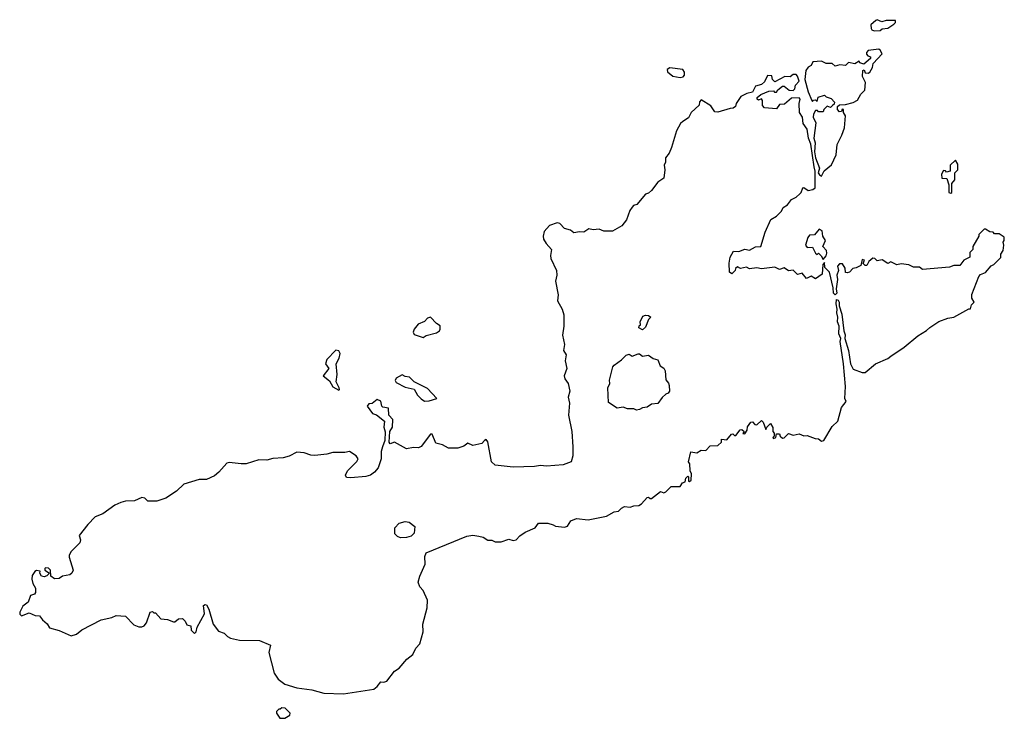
# Model space of a CAD drawing. Extents: x 2640764 to 2777785, y 718840 to 815082.
# Tile 96 of 148: x 2693102 to 2699650, y 799260 to 803902. Entities that reach past the tile are written whole.
import ezdxf

# ---------------------------------------------------------------- set-up
doc = ezdxf.new("R2010")
doc.units = 0

msp = doc.modelspace()

# ---------------------------------------------------------------- linework, layer by layer
at = {"layer": '0CON10XD'}
for points in [[(2698785, 803828.8), (2698825, 803830), (2698838.3, 803841.7), (2698875, 803846.7), (2698915, 803872.5), (2698926.7, 803885), (2698926.7, 803896.7), (2698865, 803898), (2698835, 803887.5), (2698805, 803902.5), (2698795, 803897.5), (2698761.7, 803868.3), (2698763.8, 803845), (2698770, 803835), (2698785, 803828.8)], [(2698435, 802863.3), (2698452.3, 802897.7), (2698501.7, 802938.3), (2698532.5, 803005), (2698537.7, 803072.3), (2698570, 803135), (2698587.5, 803185), (2698593, 803263), (2698580, 803285), (2698580, 803305), (2698571.7, 803308.3), (2698568.3, 803291.7), (2698555, 803290), (2698540, 803305), (2698540, 803325), (2698553, 803337), (2698595, 803340), (2698645, 803352.5), (2698673, 803367), (2698695, 803407.5), (2698722.5, 803435), (2698726.7, 803485), (2698707.5, 803525), (2698710, 803565), (2698718.3, 803568.3), (2698725, 803550), (2698745, 803547.5), (2698755.9, 803554.1), (2698772.5, 803585), (2698777.5, 803612.5), (2698836.7, 803675), (2698825, 803700), (2698815, 803706.7), (2698745, 803697.5), (2698732.5, 803685), (2698733, 803673), (2698741.7, 803661.7), (2698760, 803655), (2698760, 803645), (2698715, 803607.5), (2698690, 803615), (2698685, 803627.5), (2698655, 803610), (2698615, 803617.5), (2698595, 803597.5), (2698557, 803603), (2698525, 803593.3), (2698505, 803612.5), (2698465, 803611.2), (2698435, 803627.5), (2698377, 803623), (2698365, 803597.5), (2698345, 803587.5), (2698330, 803565), (2698324, 803505), (2698345, 803422.5), (2698370, 803365), (2698375, 803360), (2698381.7, 803368.3), (2698395, 803370), (2698405, 803360), (2698411.7, 803388.3), (2698455, 803400), (2698465, 803390), (2698498.3, 803378.3), (2698520, 803355), (2698518.3, 803341.7), (2698508.3, 803331.7), (2698495, 803320), (2698471.7, 803328.3), (2698450, 803305), (2698445, 803290), (2698415, 803290), (2698408.3, 803298.3), (2698395, 803300), (2698381.2, 803275), (2698380, 803255), (2698397.5, 803217.5), (2698384.3, 803115), (2698392.9, 803085), (2698388.8, 803025), (2698393.8, 802983.8), (2698420, 802915), (2698412.5, 802885), (2698420.7, 802870.7), (2698435, 802863.3)], [(2697495, 803517.5), (2697515, 803523.3), (2697522.5, 803535), (2697523, 803553), (2697511.7, 803571.7), (2697425, 803582.5), (2697408.3, 803571.7), (2697410, 803555), (2697445, 803527.5), (2697495, 803517.5)], [(2695255, 799422.5), (2695456.4, 799453.6), (2695479.3, 799470.7), (2695505, 799502.5), (2695525, 799500), (2695543.6, 799506.4), (2695595, 799572.5), (2695625, 799592.5), (2695677, 799653), (2695716.4, 799683.6), (2695737.5, 799725), (2695762.5, 799755), (2695786.4, 799833.6), (2695783.8, 799885), (2695811.2, 799995), (2695813.3, 800045), (2695785, 800110), (2695763, 800133), (2695752.5, 800165), (2695763.3, 800205), (2695798.8, 800285), (2695797.5, 800335), (2695805, 800360), (2696075, 800470), (2696115, 800476.2), (2696155, 800470), (2696185, 800463.8), (2696215, 800443.3), (2696243, 800443), (2696265, 800433.3), (2696305, 800433.3), (2696355, 800450), (2696385, 800440.8), (2696405, 800446.2), (2696428.3, 800471.7), (2696463.9, 800496.1), (2696530, 800525), (2696553, 800557), (2696615, 800557.5), (2696650, 800545), (2696665, 800537.5), (2696725, 800530), (2696745, 800537.5), (2696768.3, 800571.7), (2696805, 800588.8), (2696881.7, 800578.3), (2697005, 800603.8), (2697055, 800632.5), (2697085, 800637.5), (2697105, 800657.5), (2697125, 800667.5), (2697163, 800663), (2697187, 800673), (2697220, 800675), (2697237.5, 800685), (2697275, 800727.5), (2697285, 800730), (2697295, 800720), (2697305, 800720), (2697363, 800767), (2697385, 800757.5), (2697400, 800765), (2697435, 800800), (2697495, 800800), (2697510, 800825), (2697528.3, 800831.7), (2697532.5, 800855), (2697545, 800870), (2697550, 800865), (2697550, 800835), (2697557, 800833), (2697567, 800843), (2697570, 800885), (2697560, 800905), (2697558.3, 800951.7), (2697550, 800965), (2697565, 801030), (2697605, 801023.3), (2697635, 801042.5), (2697665, 801040), (2697695, 801070), (2697745, 801072.5), (2697770, 801095), (2697770, 801115), (2697805, 801110), (2697835, 801147.5), (2697845, 801150), (2697855, 801140), (2697865, 801140), (2697893, 801177), (2697905, 801180), (2697920, 801165), (2697911.7, 801151.7), (2697925, 801150), (2697940, 801175), (2697943, 801197), (2697965, 801227.5), (2697975, 801230), (2697991.7, 801211.7), (2698005, 801210), (2698035, 801240), (2698047, 801227), (2698065, 801180), (2698070, 801195), (2698095, 801220), (2698111.7, 801191.7), (2698110, 801165), (2698120, 801155), (2698120, 801135), (2698110, 801125), (2698115, 801120), (2698130, 801125), (2698135, 801150), (2698155, 801150), (2698160, 801135), (2698175, 801122.5), (2698186.4, 801123.6), (2698215, 801152.5), (2698245, 801142.5), (2698285, 801150), (2698317, 801137), (2698339.3, 801139.3), (2698391.7, 801118.3), (2698415, 801117.5), (2698435, 801102.5), (2698450, 801105), (2698505, 801200), (2698542.5, 801235), (2698567.5, 801325), (2698597.5, 801365), (2698590, 801385), (2698594.3, 801465.7), (2698580.9, 801615), (2698557.8, 801765), (2698562.5, 801785), (2698550, 801815), (2698551.2, 801865), (2698541.5, 801895), (2698543.5, 801925), (2698535.7, 801955), (2698538.1, 801978.1), (2698530.9, 802015), (2698535, 802043.3), (2698545, 802039.2), (2698551.5, 802025), (2698551.9, 802001.9), (2698568.8, 801945), (2698582.2, 801835), (2698592.1, 801807.9), (2698590, 801785), (2698613.6, 801705), (2698627.1, 801615), (2698645, 801581.2), (2698705, 801558.8), (2698725, 801558), (2698794.2, 801615.8), (2698875, 801651.2), (2698895, 801666.2), (2698985, 801726.7), (2699075, 801802.5), (2699133.6, 801836.4), (2699155, 801857.5), (2699213.9, 801896.1), (2699275, 801920), (2699315, 801926.7), (2699415, 801980), (2699425, 801980), (2699431.7, 802008.3), (2699450, 802025), (2699433, 802053), (2699433, 802077), (2699480, 802195), (2699491.7, 802208.3), (2699525, 802222.5), (2699563.6, 802266.4), (2699580, 802275), (2699627, 802323), (2699627.5, 802345), (2699641.7, 802368.3), (2699647.5, 802405), (2699642.5, 802425), (2699650, 802435), (2699648.3, 802458.3), (2699615, 802480), (2699585, 802480), (2699575, 802490), (2699553, 802493), (2699525, 802510), (2699515, 802510), (2699480, 802475), (2699480, 802465), (2699440, 802395), (2699440, 802375), (2699420, 802355), (2699420, 802325), (2699380, 802305), (2699355, 802270), (2699315, 802270), (2699285, 802257.5), (2699105, 802243.3), (2699085, 802257.5), (2699047, 802257), (2699015, 802272.5), (2698965, 802280), (2698935, 802273.3), (2698895, 802292.5), (2698875, 802282.5), (2698837, 802307), (2698805, 802300), (2698790, 802315), (2698775, 802317.5), (2698750, 802295), (2698735, 802270), (2698725, 802270), (2698711.7, 802281.7), (2698720, 802305), (2698705, 802310), (2698695, 802270), (2698665, 802252.5), (2698641.7, 802248.3), (2698620, 802225), (2698605, 802220), (2698593, 802223), (2698591.7, 802251.7), (2698575, 802280), (2698555, 802280), (2698540, 802265), (2698546.7, 802235), (2698536.7, 802205), (2698540.8, 802175), (2698531.2, 802115), (2698537.1, 802085), (2698525, 802073.3), (2698514.4, 802085), (2698511.7, 802121.7), (2698486.7, 802225), (2698457.5, 802255), (2698455, 802290), (2698442.5, 802275), (2698438.3, 802211.7), (2698395, 802180), (2698365, 802197.5), (2698335, 802182.5), (2698305, 802217.5), (2698275, 802210), (2698245, 802237.5), (2698215, 802233.3), (2698185, 802252.5), (2698155, 802243.3), (2698125, 802257.5), (2698035, 802247.5), (2698005, 802252.5), (2697955, 802247.5), (2697935, 802257.5), (2697895, 802250), (2697875, 802260), (2697861.7, 802248.3), (2697860, 802235), (2697837, 802213), (2697822.5, 802225), (2697820, 802285), (2697827.5, 802325), (2697850, 802365), (2697885, 802362.5), (2697925, 802377.5), (2697955, 802370), (2697995, 802392.5), (2698030, 802395), (2698060.5, 802489.5), (2698097.5, 802575), (2698135, 802597.5), (2698169.3, 802630.7), (2698180, 802655), (2698207.7, 802672.3), (2698235, 802707.5), (2698265, 802722.5), (2698290, 802745), (2698300, 802755), (2698310, 802785), (2698317, 802787), (2698345, 802767.5), (2698376.4, 802773.6), (2698392.5, 802785), (2698392, 802895), (2698385.8, 802925), (2698363.3, 803075), (2698348.1, 803115), (2698338.6, 803175), (2698312.3, 803212.3), (2698307.5, 803255), (2698287.5, 803285), (2698286.7, 803345), (2698292.5, 803375), (2698285, 803382.5), (2698235, 803380), (2698188.3, 803341.7), (2698155, 803340), (2698135, 803310), (2698055, 803317.5), (2698043, 803333), (2698042.5, 803365), (2698036.4, 803376.4), (2698015, 803367.5), (2698007.5, 803375), (2698007.5, 803385), (2698030, 803405), (2698085, 803427.5), (2698115, 803430), (2698121.7, 803421.7), (2698135, 803420), (2698143.3, 803436.7), (2698175, 803460), (2698185, 803460), (2698220, 803435), (2698247, 803433), (2698257, 803443), (2698261.7, 803468.3), (2698286.7, 803495), (2698275, 803527.5), (2698265, 803537.5), (2698245, 803537.5), (2698225, 803522.5), (2698190, 803525), (2698125, 803490), (2698107.5, 803505), (2698105, 803530), (2698075, 803532.5), (2698055, 803490), (2698035, 803472.5), (2697995, 803460), (2697975, 803420), (2697938.3, 803411.7), (2697897, 803393), (2697867.5, 803345), (2697862.5, 803325), (2697846.4, 803313.6), (2697827, 803313), (2697745, 803288.8), (2697725, 803290), (2697699.5, 803329.5), (2697635, 803370), (2697623.3, 803356.7), (2697620, 803335), (2697567.5, 803285), (2697549.5, 803250.5), (2697513.3, 803225), (2697497.7, 803212.3), (2697470, 803165), (2697437.7, 803052.3), (2697421.2, 803015), (2697397.5, 802985), (2697396.7, 802955), (2697387.5, 802935), (2697392.5, 802905), (2697385, 802850), (2697345, 802822.5), (2697305, 802767.5), (2697285, 802750), (2697265, 802742.5), (2697206.4, 802673.6), (2697185, 802667.5), (2697175, 802657.5), (2697160, 802635), (2697137.7, 802572.3), (2697106.4, 802533.6), (2697045, 802497.5), (2696987, 802497), (2696955, 802510), (2696917, 802507), (2696887, 802513), (2696855, 802490), (2696825, 802492.5), (2696786.4, 802486.4), (2696765, 802503.3), (2696725, 802515.8), (2696695, 802547.1), (2696677.7, 802552.3), (2696625, 802535.8), (2696590, 802495), (2696583.8, 802465), (2696586.7, 802445), (2696604.2, 802415), (2696640, 802375), (2696631.5, 802335), (2696633.8, 802315), (2696672.5, 802235), (2696673.8, 802205), (2696665.6, 802165), (2696683.7, 802075), (2696678.2, 802035), (2696709.5, 801979.5), (2696721.2, 801941.2), (2696720.7, 801865), (2696711.2, 801805), (2696724.5, 801745), (2696719.5, 801705), (2696735.6, 801675), (2696730.7, 801635), (2696740.5, 801585), (2696722.4, 801535), (2696726.6, 801515), (2696750.5, 801485), (2696760.8, 801435), (2696749.2, 801395), (2696758.1, 801355), (2696751.8, 801275), (2696773.1, 801165), (2696781.8, 801065), (2696781.1, 801005), (2696768.6, 800965), (2696716.2, 800943.8), (2696605, 800934.7), (2696565, 800940.7), (2696525, 800934.1), (2696385, 800929.7), (2696265, 800942), (2696240.9, 800965), (2696215, 801096.2), (2696205, 801112.5), (2696194.2, 801105), (2696175, 801087.1), (2696115, 801072.9), (2696082.7, 801087.3), (2696055, 801068.8), (2696015, 801055.6), (2695955, 801054.4), (2695915, 801077.1), (2695869.4, 801089.4), (2695845, 801147.5), (2695835, 801147.5), (2695772.7, 801067.3), (2695755, 801058), (2695720.5, 801059.5), (2695675, 801050), (2695595, 801095.8), (2695565, 801084), (2695560, 801095), (2695563.3, 801165), (2695582.5, 801195), (2695583.3, 801245), (2695556.9, 801275), (2695555, 801320), (2695517, 801327), (2695510, 801335), (2695505, 801367.5), (2695480.7, 801379.3), (2695447, 801353), (2695425, 801350), (2695412.5, 801335), (2695447.5, 801285), (2695476.1, 801276.1), (2695528, 801235), (2695524.3, 801195), (2695532.7, 801162.7), (2695530.6, 801105), (2695514, 801065), (2695507, 801033), (2695506.7, 800985), (2695486.2, 800925), (2695462.5, 800895), (2695435, 800876.7), (2695405, 800866.7), (2695305, 800857.5), (2695275, 800860), (2695270, 800875)], [(2699295, 802750), (2699300, 802755), (2699300, 802815), (2699321.7, 802838.3), (2699320, 802885), (2699340, 802905), (2699341.7, 802941.7), (2699325, 802970), (2699290, 802935), (2699290, 802895), (2699265, 802890), (2699258.3, 802898.3), (2699245, 802900), (2699232.5, 802875), (2699235, 802850), (2699268.3, 802848.3), (2699280, 802805), (2699280, 802755), (2699295, 802750)], [(2698445, 802310), (2698465, 802332.5), (2698469.5, 802350.5), (2698468.3, 802368.3), (2698442.5, 802395), (2698461.2, 802435), (2698442.5, 802465), (2698439.4, 802499.4), (2698419.3, 802510.7), (2698387, 802473), (2698355, 802470), (2698342.5, 802455), (2698327.5, 802405), (2698338.3, 802388.3), (2698375, 802390), (2698395, 802350), (2698405, 802342.5), (2698415, 802350), (2698433, 802333), (2698445, 802310)], [(2697245, 801842.5), (2697220, 801855), (2697221.7, 801868.3), (2697230, 801875), (2697227.5, 801895), (2697247, 801933), (2697265, 801940), (2697285, 801937.5), (2697300, 801925), (2697285, 801910), (2697265, 801860), (2697245, 801842.5)], [(2695785, 801791.2), (2695805.4, 801804.6), (2695875, 801822.1), (2695894.3, 801835), (2695898.9, 801845), (2695898.3, 801868.3), (2695874.1, 801884.1), (2695835, 801926.7), (2695815, 801920), (2695793.6, 801896.4), (2695751.7, 801878.3), (2695726.7, 801845), (2695720, 801825), (2695725, 801810), (2695785, 801791.2)], [(2695225, 801440), (2695230, 801445), (2695227.5, 801455), (2695206.7, 801495), (2695213.8, 801545), (2695206.2, 801615), (2695226.4, 801653.6), (2695232.5, 801685), (2695225, 801701.2), (2695205, 801707.5), (2695145.8, 801645), (2695136.7, 801615), (2695157.5, 801585), (2695120, 801535), (2695163, 801503), (2695185, 801463.3), (2695225, 801440)], [(2697205, 801307.5), (2697186.4, 801316.4), (2697145, 801316.7), (2697115, 801327.5), (2697075, 801320), (2697018.3, 801358.3), (2697013.9, 801456.1), (2697027.5, 801485), (2697023.6, 801506.4), (2697047.5, 801595), (2697055, 801607.5), (2697105, 801642.5), (2697135, 801672.5), (2697155, 801680), (2697175, 801667.5), (2697215, 801682.5), (2697225, 801682.5), (2697245, 801667.5), (2697285, 801672.5), (2697315, 801650), (2697345, 801642.5), (2697361.7, 801601.7), (2697386.4, 801586.4), (2697395, 801570), (2697398.3, 801508.3), (2697417, 801487), (2697421.7, 801471.7), (2697422.5, 801435), (2697415, 801420), (2697400, 801415), (2697375, 801392.5), (2697345, 801352.5), (2697305, 801346.7), (2697275, 801326.7), (2697245, 801322.5), (2697225, 801312.5), (2697205, 801307.5)], [(2695795, 801368.5), (2695825, 801370.5), (2695876.2, 801385), (2695815, 801451.4), (2695726.5, 801496.5), (2695695, 801527.1), (2695665, 801531.2), (2695645, 801542.5), (2695605, 801520), (2695600, 801505), (2695605, 801492.5), (2695665, 801460), (2695725, 801446.2), (2695748, 801408), (2695772.9, 801382.9), (2695795, 801368.5)], [(2695270, 800875), (2695282.5, 800905), (2695345, 800967.5), (2695352.5, 800985), (2695340, 801005), (2695295, 801033.8), (2695265, 801026.4), (2695185.4, 801025.4), (2695145.4, 801014.6), (2695065, 801006.9), (2695039.2, 801009.2), (2694995, 801024.4), (2694945, 801027.5), (2694895, 801001.5), (2694855, 800990.7), (2694785, 800986.7), (2694745, 800975.5), (2694692.5, 800977.5), (2694608.3, 800951.7), (2694575, 800950), (2694495, 800960), (2694480, 800955), (2694427.5, 800895), (2694398.3, 800871.7), (2694345, 800847.5), (2694295, 800847.5), (2694195, 800816.7), (2694145, 800770), (2694075, 800723.3), (2694015, 800703.8), (2693955, 800702.5), (2693935, 800722.5), (2693915, 800726.2), (2693865, 800706.2), (2693805, 800703.3), (2693775, 800693.3), (2693735, 800676.2), (2693655, 800618), (2693605, 800598.8), (2693555, 800547.5), (2693497.5, 800475), (2693507.5, 800445), (2693502.5, 800425), (2693445, 800367.5), (2693432.5, 800345), (2693430.7, 800330.7), (2693457.5, 800245), (2693450, 800225), (2693435.8, 800214.2), (2693386.2, 800203.8), (2693365, 800190), (2693335, 800187.5), (2693310, 800205), (2693307.5, 800245), (2693295, 800257.5), (2693275, 800260), (2693270, 800255), (2693270, 800245), (2693300, 800225), (2693283, 800207), (2693265, 800200), (2693247.5, 800205), (2693237.5, 800225), (2693238.3, 800238.3), (2693215, 800242.5), (2693202.5, 800235), (2693185, 800210), (2693183.3, 800185), (2693190, 800155), (2693206.7, 800125), (2693207.5, 800095), (2693200, 800085), (2693173.3, 800076.7), (2693158.3, 800031.7), (2693123.8, 800005), (2693102.5, 799965), (2693103, 799953), (2693115, 799940), (2693165, 799960), (2693205, 799942.5), (2693235, 799940), (2693253.6, 799913.6), (2693285, 799887.5), (2693301.2, 799861.2), (2693365, 799842.5), (2693445, 799808.8), (2693480.7, 799819.3), (2693515, 799848.8), (2693645, 799914.2), (2693715, 799930), (2693745, 799943.8), (2693805, 799938.8), (2693860.7, 799880.7), (2693895, 799867.5), (2693915, 799867.5), (2693930, 799875), (2693946.4, 799893.6), (2693970, 799965), (2693985, 799970), (2693995, 799960), (2694005, 799960), (2694041.7, 799921.7), (2694085, 799917.5), (2694125, 799900), (2694135, 799900), (2694158.3, 799921.7), (2694185, 799922.5), (2694202.5, 799905), (2694215, 799880), (2694240, 799875), (2694242.5, 799845), (2694265, 799822.5), (2694276.1, 799833.9), (2694282.5, 799865), (2694330.8, 799955), (2694325, 800010), (2694335, 800016.7), (2694345, 800013.3), (2694359.2, 799985), (2694388.8, 799885), (2694425, 799838.8), (2694462.5, 799825), (2694485, 799802.5), (2694503.6, 799793.6), (2694565, 799780), (2694696.4, 799776.4), (2694770, 799745), (2694758.3, 799698.3), (2694795, 799560), (2694820.7, 799520.7), (2694865, 799487.5), (2694945, 799462.5), (2695045, 799450), (2695125, 799427.5), (2695255, 799422.5)], [(2695635, 800460), (2695615, 800467.5), (2695597.5, 800485), (2695597.5, 800525), (2695625, 800556.7), (2695665, 800566.7), (2695693, 800563), (2695730, 800535), (2695725, 800490), (2695705, 800470), (2695675, 800462.5), (2695635, 800460)], [(2694865, 799260), (2694898.3, 799281.7), (2694900, 799295), (2694868.3, 799328.3), (2694845, 799330), (2694835, 799320), (2694825, 799320), (2694810, 799305), (2694810, 799295), (2694831.7, 799261.7), (2694865, 799260)]]:
    msp.add_lwpolyline(points, dxfattribs=at)

doc.saveas('drawing.dxf')
